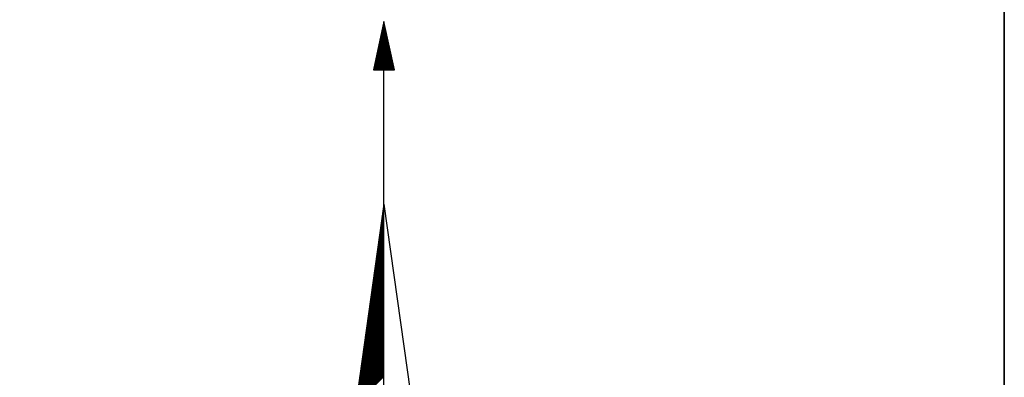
# Model space of a CAD drawing. Header units: metres. Extents: x 183400 to 184400, y 422200 to 427800.
# Tile 109 of 221: x 184158 to 184200, y 424978 to 424993. Entities that reach past the tile are written whole.
import ezdxf

# ---------------------------------------------------------------- set-up
doc = ezdxf.new("R2010")
doc.units = ezdxf.units.M
for name, color, linetype in [('N_MK2', 7, 'Continuous'), ('방위표', 7, 'Continuous'), ('일람표', 7, 'Continuous')]:
    doc.layers.add(name, color=color, linetype=linetype)

# ---------------------------------------------------------------- blocks, each defined once
blk = doc.blocks.new('N_MK2')
at = {"layer": '방위표', "color": 7, "linetype": 'Continuous'}
for points in [[(-3.123, 173.598), (3.123, 173.598), (0, 188.23)], [(-106.029, 0), (-33.696, -13.958), (0, 0), (-53.049, -53.048), (-13.958, -33.696), (0, 0), (0, -106.029), (13.958, -33.696), (0, 0), (53.048, -53.049), (33.696, -13.958), (0, 0), (106.028, 0), (33.696, 13.958), (0, 0), (53.049, 53.049), (13.958, 33.696), (0, 0), (0, 133.028), (-13.958, 33.696), (0, 0), (-53.049, 53.049), (-33.696, 13.958), (0, 0)]]:
    blk.add_lwpolyline(points, close=True, dxfattribs=at)
for points in [[(-0.348, 186.597), (0.226, 187.172)], [(-0.272, 186.957), (0.176, 187.405)], [(-0.195, 187.317), (0.126, 187.638)], [(-0.118, 187.676), (0.077, 187.871)], [(-0.041, 188.036), (0.027, 188.104)], [(-1.346, 181.923), (0.873, 184.142)], [(-1.269, 182.282), (0.823, 184.375)], [(-1.193, 182.642), (0.773, 184.608)], [(-1.116, 183.002), (0.723, 184.841)], [(-1.039, 183.361), (0.674, 185.074)], [(-0.962, 183.721), (0.624, 185.307)], [(-0.886, 184.08), (0.574, 185.54)], [(-0.809, 184.44), (0.524, 185.773)], [(-0.732, 184.8), (0.475, 186.006)], [(-0.655, 185.159), (0.425, 186.239)], [(-0.579, 185.519), (0.375, 186.473)], [(-0.502, 185.878), (0.325, 186.706)], [(-0.425, 186.238), (0.276, 186.939)], [(-2.267, 177.608), (1.47, 181.344)], [(-2.19, 177.967), (1.42, 181.578)], [(-2.114, 178.327), (1.37, 181.811)], [(-2.037, 178.686), (1.32, 182.044)], [(-1.96, 179.046), (1.271, 182.277)], [(-1.883, 179.406), (1.221, 182.51)], [(-1.807, 179.765), (1.171, 182.743)], [(-1.73, 180.125), (1.121, 182.976)], [(-1.653, 180.484), (1.072, 183.209)], [(-1.576, 180.844), (1.022, 183.442)], [(-1.5, 181.204), (0.972, 183.675)], [(-1.423, 181.563), (0.922, 183.908)], [(-3.111, 173.652), (2.017, 178.78)], [(-3.035, 174.012), (1.967, 179.014)], [(-2.958, 174.371), (1.917, 179.247)], [(-2.883, 173.598), (2.067, 178.547)], [(-2.881, 174.731), (1.868, 179.48)], [(-2.804, 175.09), (1.818, 179.713)], [(-2.728, 175.45), (1.768, 179.946)], [(-2.651, 175.81), (1.718, 180.179)], [(-2.6, 173.598), (2.116, 178.314)], [(-2.574, 176.169), (1.669, 180.412)], [(-2.497, 176.529), (1.619, 180.645)], [(-2.421, 176.888), (1.569, 180.878)], [(-2.344, 177.248), (1.519, 181.111)], [(-2.317, 173.598), (2.166, 178.081)], [(-2.034, 173.598), (2.216, 177.848)], [(-1.751, 173.598), (2.266, 177.615)], [(-1.469, 173.598), (2.315, 177.382)], [(-1.186, 173.598), (2.365, 177.149)], [(-0.903, 173.598), (2.415, 176.916)], [(-0.62, 173.598), (2.465, 176.683)], [(-0.337, 173.598), (2.514, 176.45)], [(-0.054, 173.598), (2.564, 176.216)], [(0.229, 173.598), (2.614, 175.983)], [(0.511, 173.598), (2.664, 175.75)], [(0.794, 173.598), (2.713, 175.517)], [(1.077, 173.598), (2.763, 175.284)], [(0, 133.028), (0, 173.598)], [(1.36, 173.598), (2.813, 175.051)], [(1.643, 173.598), (2.863, 174.818)], [(1.926, 173.598), (2.912, 174.585)], [(2.208, 173.598), (2.962, 174.352)], [(2.491, 173.598), (3.012, 174.119)], [(2.774, 173.598), (3.062, 173.885)], [(3.057, 173.598), (3.111, 173.652)], [(-0.357, 130.486), (0, 130.844)], [(-0.311, 130.815), (0, 131.126)], [(-0.265, 131.145), (0, 131.409)], [(-0.218, 131.474), (0, 131.692)], [(-0.172, 131.803), (0, 131.975)], [(-0.126, 132.132), (0, 132.258)], [(-0.08, 132.461), (0, 132.541)], [(-0.033, 132.79), (0, 132.823)], [(0, 133.028), (13.958, 33.696)], [(-0.866, 126.866), (0, 127.732)], [(-0.82, 127.196), (0, 128.015)], [(-0.773, 127.525), (0, 128.298)], [(-0.727, 127.854), (0, 128.581)], [(-0.681, 128.183), (0, 128.864)], [(-0.635, 128.512), (0, 129.146)], [(-0.588, 128.841), (0, 129.429)], [(-0.542, 129.17), (0, 129.712)], [(-0.496, 129.499), (0, 129.995)], [(-0.45, 129.828), (0, 130.278)], [(-0.403, 130.157), (0, 130.561)], [(-1.328, 123.576), (0, 124.904)], [(-1.282, 123.905), (0, 125.187)], [(-1.236, 124.234), (0, 125.47)], [(-1.19, 124.563), (0, 125.752)], [(-1.143, 124.892), (0, 126.035)], [(-1.097, 125.221), (0, 126.318)], [(-1.051, 125.55), (0, 126.601)], [(-1.005, 125.879), (0, 126.884)], [(-0.958, 126.208), (0, 127.167)], [(-0.912, 126.537), (0, 127.449)], [(-1.837, 119.956), (0, 121.793)], [(-1.791, 120.285), (0, 122.075)], [(-1.744, 120.614), (0, 122.358)], [(-1.698, 120.943), (0, 122.641)], [(-1.652, 121.272), (0, 122.924)], [(-1.606, 121.601), (0, 123.207)], [(-1.559, 121.93), (0, 123.49)], [(-1.513, 122.259), (0, 123.772)], [(-1.467, 122.588), (0, 124.055)], [(-1.421, 122.917), (0, 124.338)], [(-1.374, 123.247), (0, 124.621)], [(-2.299, 116.665), (0, 118.964)], [(-2.253, 116.994), (0, 119.247)], [(-2.207, 117.323), (0, 119.53)], [(-2.161, 117.652), (0, 119.813)], [(-2.114, 117.981), (0, 120.095)], [(-2.068, 118.31), (0, 120.378)], [(-2.022, 118.639), (0, 120.661)], [(-1.976, 118.968), (0, 120.944)], [(-1.929, 119.297), (0, 121.227)], [(-1.883, 119.627), (0, 121.51)], [(-2.808, 113.045), (0, 115.853)], [(-2.762, 113.374), (0, 116.136)], [(-2.716, 113.703), (0, 116.419)], [(-2.669, 114.032), (0, 116.701)], [(-2.623, 114.361), (0, 116.984)], [(-2.577, 114.69), (0, 117.267)], [(-2.531, 115.019), (0, 117.55)], [(-2.484, 115.348), (0, 117.833)], [(-2.438, 115.678), (0, 118.116)], [(-2.392, 116.007), (0, 118.398)], [(-2.346, 116.336), (0, 118.681)], [(-3.27, 109.754), (0, 113.024)], [(-3.224, 110.083), (0, 113.307)], [(-3.178, 110.412), (0, 113.59)], [(-3.132, 110.741), (0, 113.873)], [(-3.085, 111.07), (0, 114.156)], [(-3.039, 111.399), (0, 114.439)], [(-2.993, 111.728), (0, 114.721)], [(-2.947, 112.058), (0, 115.004)], [(-2.9, 112.387), (0, 115.287)], [(-2.854, 112.716), (0, 115.57)], [(-3.779, 106.134), (0, 109.913)], [(-3.733, 106.463), (0, 110.196)], [(-3.687, 106.792), (0, 110.479)], [(-3.64, 107.121), (0, 110.762)], [(-3.594, 107.45), (0, 111.045)], [(-3.548, 107.779), (0, 111.327)], [(-3.502, 108.109), (0, 111.61)], [(-3.455, 108.438), (0, 111.893)], [(-3.409, 108.767), (0, 112.176)], [(-3.363, 109.096), (0, 112.459)], [(-3.317, 109.425), (0, 112.742)], [(-4.242, 102.843), (0, 107.085)], [(-4.195, 103.172), (0, 107.368)], [(-4.149, 103.501), (0, 107.65)], [(-4.103, 103.83), (0, 107.933)], [(-4.057, 104.16), (0, 108.216)], [(-4.01, 104.489), (0, 108.499)], [(-3.964, 104.818), (0, 108.782)], [(-3.918, 105.147), (0, 109.065)], [(-3.872, 105.476), (0, 109.347)], [(-3.825, 105.805), (0, 109.63)], [(-4.75, 99.223), (0, 103.973)], [(-4.704, 99.552), (0, 104.256)], [(-4.658, 99.881), (0, 104.539)], [(-4.611, 100.21), (0, 104.822)], [(-4.565, 100.54), (0, 105.105)], [(-4.519, 100.869), (0, 105.388)], [(-4.473, 101.198), (0, 105.67)], [(-4.427, 101.527), (0, 105.953)], [(-4.38, 101.856), (0, 106.236)], [(-4.334, 102.185), (0, 106.519)], [(-4.288, 102.514), (0, 106.802)], [(-5.213, 95.932), (0, 101.145)], [(-5.166, 96.261), (0, 101.428)], [(-5.12, 96.591), (0, 101.711)], [(-5.074, 96.92), (0, 101.994)], [(-5.028, 97.249), (0, 102.276)], [(-4.981, 97.578), (0, 102.559)], [(-4.935, 97.907), (0, 102.842)], [(-4.889, 98.236), (0, 103.125)], [(-4.843, 98.565), (0, 103.408)], [(-4.796, 98.894), (0, 103.691)], [(-5.721, 92.312), (0, 98.034)], [(-5.675, 92.641), (0, 98.317)], [(-5.629, 92.971), (0, 98.599)], [(-5.583, 93.3), (0, 98.882)], [(-5.536, 93.629), (0, 99.165)], [(-5.49, 93.958), (0, 99.448)], [(-5.444, 94.287), (0, 99.731)], [(-5.398, 94.616), (0, 100.014)], [(-5.351, 94.945), (0, 100.296)], [(-5.305, 95.274), (0, 100.579)], [(-5.259, 95.603), (0, 100.862)], [(-6.184, 89.022), (0, 95.205)], [(-6.137, 89.351), (0, 95.488)], [(-6.091, 89.68), (0, 95.771)], [(-6.045, 90.009), (0, 96.054)], [(-5.999, 90.338), (0, 96.337)], [(-5.953, 90.667), (0, 96.619)], [(-5.906, 90.996), (0, 96.902)], [(-5.86, 91.325), (0, 97.185)], [(-5.814, 91.654), (0, 97.468)], [(-5.768, 91.983), (0, 97.751)], [(-6.692, 85.402), (0, 92.094)], [(-6.646, 85.731), (0, 92.377)], [(-6.6, 86.06), (0, 92.66)], [(-6.554, 86.389), (0, 92.943)], [(-6.507, 86.718), (0, 93.225)], [(-6.461, 87.047), (0, 93.508)], [(-6.415, 87.376), (0, 93.791)], [(-6.369, 87.705), (0, 94.074)], [(-6.322, 88.034), (0, 94.357)], [(-6.276, 88.363), (0, 94.64)], [(-6.23, 88.692), (0, 94.922)], [(-7.155, 82.111), (0, 89.266)], [(-7.109, 82.44), (0, 89.548)], [(-7.062, 82.769), (0, 89.831)], [(-7.016, 83.098), (0, 90.114)], [(-6.97, 83.427), (0, 90.397)], [(-6.924, 83.756), (0, 90.68)], [(-6.877, 84.085), (0, 90.963)], [(-6.831, 84.414), (0, 91.245)], [(-6.785, 84.743), (0, 91.528)], [(-6.739, 85.073), (0, 91.811)], [(-7.663, 78.491), (0, 86.154)], [(-7.617, 78.82), (0, 86.437)], [(-7.571, 79.149), (0, 86.72)], [(-7.525, 79.478), (0, 87.003)], [(-7.479, 79.807), (0, 87.286)], [(-7.432, 80.136), (0, 87.569)], [(-7.386, 80.465), (0, 87.851)], [(-7.34, 80.794), (0, 88.134)], [(-7.294, 81.123), (0, 88.417)], [(-7.247, 81.453), (0, 88.7)], [(-7.201, 81.782), (0, 88.983)], [(-8.126, 75.2), (0, 83.326)], [(-8.08, 75.529), (0, 83.609)], [(-8.033, 75.858), (0, 83.892)], [(-7.987, 76.187), (0, 84.174)], [(-7.941, 76.516), (0, 84.457)], [(-7.895, 76.845), (0, 84.74)], [(-7.848, 77.174), (0, 85.023)], [(-7.802, 77.504), (0, 85.306)], [(-7.756, 77.833), (0, 85.589)], [(-7.71, 78.162), (0, 85.871)], [(-8.496, 72.567), (0, 81.063)], [(-8.45, 72.896), (0, 81.346)], [(-8.403, 73.225), (0, 81.629)], [(-8.357, 73.555), (0, 81.912)], [(-8.311, 73.884), (0, 82.194)], [(-8.265, 74.213), (0, 82.477)], [(-8.218, 74.542), (0, 82.76)], [(-8.172, 74.871), (0, 83.043)]]:
    blk.add_lwpolyline(points, dxfattribs=at)

msp = doc.modelspace()

# ---------------------------------------------------------------- linework, layer by layer
at = {"layer": '일람표'}
for points in [[(183600, 424600), (184200, 424600), (184200, 425000), (183600, 425000)], [(184200, 424909.794), (184124.375, 424909.794), (184124.375, 425000), (184200, 425000)]]:
    msp.add_lwpolyline(points, close=True, dxfattribs=at)

# ---------------------------------------------------------------- block references
at = {"layer": 'N_MK2', "linetype": 'Continuous', "lineweight": 15, "xscale": 0.1399996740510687, "yscale": 0.1399996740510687, "zscale": 0.139999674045}
msp.add_blockref('N_MK2', (184173.805, 424966.673), dxfattribs=at)

doc.saveas('drawing.dxf')
